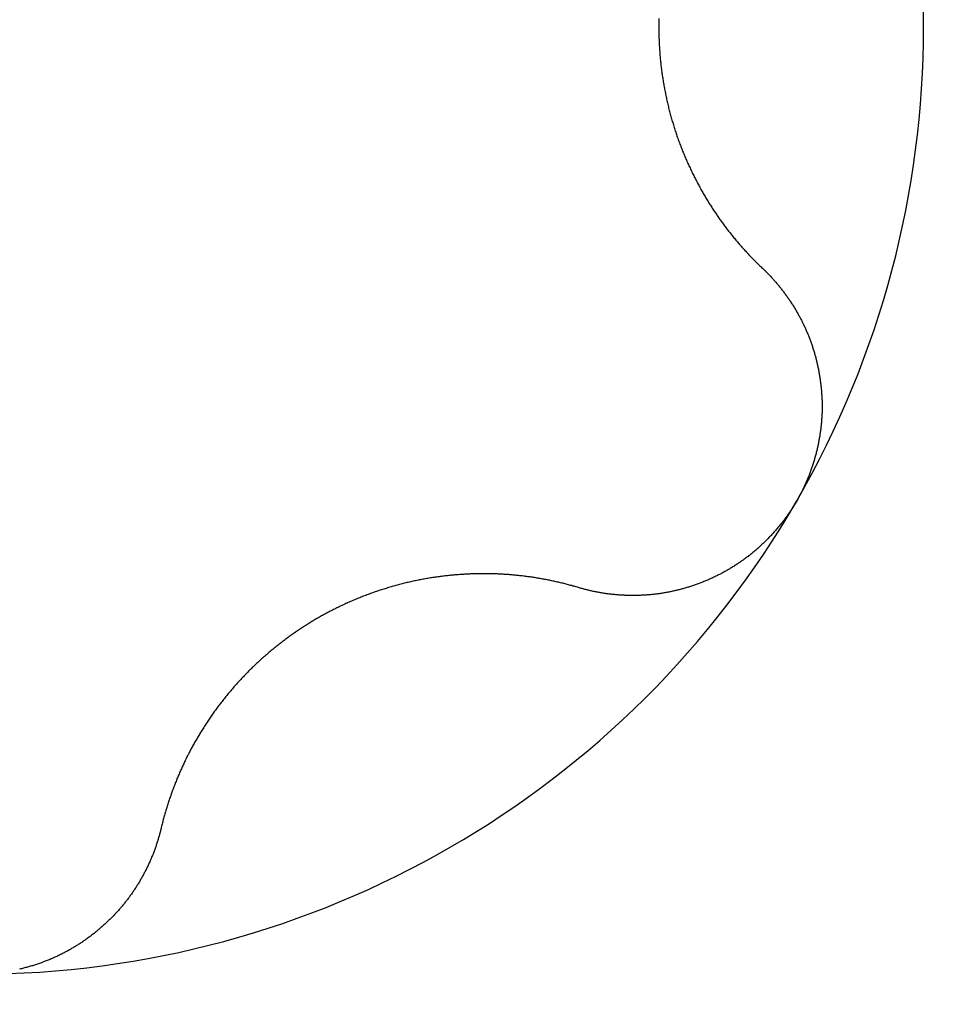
# Model space of a CAD drawing. Extents: x 1107 to 4046, y 937 to 3355.
# Tile 147 of 256: x 2099.51 to 2101.46, y 1383.64 to 1385.69. Entities that reach past the tile are written whole.
import ezdxf

# ---------------------------------------------------------------- set-up
doc = ezdxf.new("R2010")
doc.units = 0
doc.layers.add('KF_VIDA_L___C_TOP', color=7, linetype='CONTINUOUS')

# ---------------------------------------------------------------- blocks, each defined once
blk = doc.blocks.new('KF_VIDA_L___C_TOP')
at = {"layer": 'KF_VIDA_L___C_TOP'}
for points in [[(-86.1326, -30.9808, 0), (-86.1327, -30.9834, 0), (-86.1327, -30.986, 0), (-86.1328, -30.9885, 0), (-86.1328, -30.9911, 0), (-86.1329, -30.9936, 0), (-86.1329, -30.9962, 0), (-86.1329, -30.9987, 0), (-86.1329, -31.0013, 0), (-86.1329, -31.0038, 0), (-86.1329, -31.0064, 0), (-86.1328, -31.0089, 0), (-86.1328, -31.0115, 0), (-86.1327, -31.014, 0), (-86.1327, -31.0166, 0), (-86.1326, -31.0192, 0), (-86.1325, -31.0217, 0), (-86.1324, -31.0243, 0), (-86.1323, -31.0269, 0), (-86.1322, -31.0295, 0), (-86.1321, -31.032, 0), (-86.132, -31.0346, 0), (-86.1318, -31.0372, 0), (-86.1317, -31.0398, 0), (-86.1315, -31.0424, 0), (-86.1314, -31.045, 0), (-86.1312, -31.0476, 0), (-86.131, -31.0502, 0), (-86.1308, -31.0528, 0), (-86.1306, -31.0554, 0), (-86.1304, -31.058, 0), (-86.1301, -31.0606, 0), (-86.1299, -31.0632, 0), (-86.1297, -31.0658, 0), (-86.1294, -31.0684, 0), (-86.1291, -31.071, 0), (-86.1289, -31.0736, 0), (-86.1286, -31.0762, 0), (-86.1283, -31.0789, 0), (-86.128, -31.0815, 0), (-86.1276, -31.0841, 0), (-86.1273, -31.0867, 0), (-86.127, -31.0893, 0), (-86.1266, -31.0919, 0), (-86.1263, -31.0946, 0), (-86.1259, -31.0972, 0), (-86.1255, -31.0998, 0), (-86.1251, -31.1024, 0), (-86.1247, -31.105, 0), (-86.1243, -31.1076, 0), (-86.1239, -31.1102, 0), (-86.1235, -31.1129, 0), (-86.1231, -31.1155, 0), (-86.1226, -31.1181, 0), (-86.1222, -31.1207, 0), (-86.1217, -31.1233, 0), (-86.1212, -31.1259, 0), (-86.1207, -31.1285, 0), (-86.1202, -31.1311, 0), (-86.1197, -31.1337, 0), (-86.1192, -31.1363, 0), (-86.1187, -31.139, 0), (-86.1182, -31.1416, 0), (-86.1176, -31.1442, 0), (-86.1171, -31.1467, 0), (-86.1165, -31.1493, 0), (-86.1159, -31.1519, 0), (-86.1153, -31.1545, 0), (-86.1147, -31.1571, 0), (-86.1141, -31.1597, 0), (-86.1135, -31.1623, 0), (-86.1129, -31.1649, 0), (-86.1123, -31.1674, 0), (-86.1116, -31.17, 0), (-86.111, -31.1726, 0), (-86.1103, -31.1751, 0), (-86.1096, -31.1777, 0), (-86.109, -31.1803, 0), (-86.1083, -31.1828, 0), (-86.1076, -31.1854, 0), (-86.1068, -31.1879, 0), (-86.1061, -31.1905, 0), (-86.1054, -31.193, 0), (-86.1047, -31.1956, 0), (-86.1039, -31.1981, 0), (-86.1031, -31.2006, 0), (-86.1024, -31.2031, 0), (-86.1016, -31.2057, 0), (-86.1008, -31.2082, 0), (-86.1, -31.2107, 0), (-86.0992, -31.2132, 0), (-86.0984, -31.2157, 0), (-86.0976, -31.2182, 0), (-86.0967, -31.2207, 0), (-86.0959, -31.2232, 0), (-86.095, -31.2256, 0), (-86.0942, -31.2281, 0), (-86.0933, -31.2306, 0), (-86.0924, -31.2331, 0), (-86.0915, -31.2355, 0), (-86.0906, -31.238, 0), (-86.0897, -31.2404, 0), (-86.0888, -31.2429, 0), (-86.0879, -31.2453, 0), (-86.0869, -31.2477, 0), (-86.086, -31.2502, 0), (-86.085, -31.2526, 0), (-86.0841, -31.255, 0), (-86.0831, -31.2574, 0), (-86.0821, -31.2598, 0), (-86.0812, -31.2622, 0), (-86.0802, -31.2646, 0), (-86.0792, -31.267, 0), (-86.0782, -31.2694, 0), (-86.0772, -31.2717, 0), (-86.0761, -31.2741, 0), (-86.0751, -31.2765, 0), (-86.0741, -31.2788, 0), (-86.073, -31.2812, 0), (-86.072, -31.2835, 0), (-86.0709, -31.2858, 0), (-86.0699, -31.2881, 0), (-86.0688, -31.2905, 0), (-86.0677, -31.2928, 0), (-86.0666, -31.2951, 0), (-86.0655, -31.2974, 0), (-86.0645, -31.2997, 0), (-86.0633, -31.3019, 0), (-86.0622, -31.3042, 0), (-86.0611, -31.3065, 0), (-86.06, -31.3087, 0), (-86.0589, -31.311, 0), (-86.0577, -31.3132, 0), (-86.0566, -31.3155, 0), (-86.0555, -31.3177, 0), (-86.0543, -31.3199, 0), (-86.0531, -31.3221, 0), (-86.052, -31.3244, 0), (-86.0508, -31.3265, 0), (-86.0496, -31.3287, 0), (-86.0485, -31.3309, 0), (-86.0473, -31.3331, 0), (-86.0461, -31.3353, 0), (-86.0449, -31.3374, 0), (-86.0437, -31.3396, 0), (-86.0425, -31.3417, 0), (-86.0413, -31.3438, 0), (-86.04, -31.3459, 0), (-86.0388, -31.3481, 0), (-86.0376, -31.3502, 0), (-86.0364, -31.3523, 0), (-86.0351, -31.3543, 0), (-86.0339, -31.3564, 0), (-86.0326, -31.3585, 0), (-86.0314, -31.3605, 0), (-86.0301, -31.3626, 0), (-86.0289, -31.3646, 0), (-86.0276, -31.3667, 0), (-86.0264, -31.3687, 0), (-86.0251, -31.3707, 0), (-86.0238, -31.3727, 0), (-86.0225, -31.3747, 0), (-86.0212, -31.3767, 0), (-86.02, -31.3786, 0), (-86.0187, -31.3806, 0), (-86.0174, -31.3826, 0), (-86.0161, -31.3845, 0), (-86.0148, -31.3864, 0), (-86.0135, -31.3884, 0), (-86.0121, -31.3903, 0), (-86.0108, -31.3923, 0), (-86.0095, -31.3942, 0), (-86.0081, -31.3961, 0), (-86.0068, -31.398, 0), (-86.0054, -31.4, 0), (-86.0041, -31.4019, 0), (-86.0027, -31.4038, 0), (-86.0013, -31.4057, 0), (-85.9999, -31.4076, 0), (-85.9985, -31.4095, 0), (-85.9971, -31.4114, 0), (-85.9957, -31.4133, 0), (-85.9943, -31.4152, 0), (-85.9928, -31.4171, 0), (-85.9914, -31.419, 0), (-85.99, -31.4209, 0), (-85.9885, -31.4228, 0), (-85.9871, -31.4246, 0), (-85.9856, -31.4265, 0), (-85.9841, -31.4284, 0), (-85.9826, -31.4302, 0), (-85.9812, -31.4321, 0), (-85.9797, -31.434, 0), (-85.9782, -31.4358, 0), (-85.9767, -31.4377, 0), (-85.9751, -31.4395, 0), (-85.9736, -31.4414, 0), (-85.9721, -31.4432, 0), (-85.9705, -31.445, 0), (-85.969, -31.4469, 0), (-85.9675, -31.4487, 0), (-85.9659, -31.4505, 0), (-85.9643, -31.4523, 0), (-85.9628, -31.4541, 0), (-85.9612, -31.4559, 0), (-85.9596, -31.4577, 0), (-85.958, -31.4595, 0), (-85.9564, -31.4613, 0), (-85.9548, -31.4631, 0), (-85.9532, -31.4649, 0), (-85.9516, -31.4667, 0), (-85.9499, -31.4684, 0), (-85.9483, -31.4702, 0), (-85.9467, -31.472, 0), (-85.945, -31.4737, 0), (-85.9434, -31.4755, 0), (-85.9417, -31.4772, 0), (-85.9401, -31.479, 0), (-85.9384, -31.4807, 0), (-85.9367, -31.4824, 0), (-85.935, -31.4841, 0), (-85.9333, -31.4859, 0), (-85.9316, -31.4876, 0), (-85.9299, -31.4893, 0), (-85.9282, -31.491, 0), (-85.9265, -31.4927, 0), (-85.9248, -31.4944, 0), (-85.9231, -31.4961, 0), (-85.9213, -31.4977, 0), (-85.9196, -31.4994, 0), (-85.9178, -31.5011, 0), (-85.9161, -31.5027, 0)], [(-85.9161, -31.5027, 0), (-85.9146, -31.5041, 0), (-85.9132, -31.5055, 0), (-85.9118, -31.5068, 0), (-85.9104, -31.5082, 0), (-85.909, -31.5096, 0), (-85.9076, -31.511, 0), (-85.9062, -31.5124, 0), (-85.9048, -31.5138, 0), (-85.9034, -31.5153, 0), (-85.902, -31.5167, 0), (-85.9007, -31.5181, 0), (-85.8993, -31.5196, 0), (-85.898, -31.521, 0), (-85.8966, -31.5225, 0), (-85.8953, -31.524, 0), (-85.8939, -31.5254, 0), (-85.8926, -31.5269, 0), (-85.8913, -31.5284, 0), (-85.89, -31.5299, 0), (-85.8887, -31.5314, 0), (-85.8874, -31.5329, 0), (-85.8861, -31.5344, 0), (-85.8848, -31.5359, 0), (-85.8835, -31.5375, 0), (-85.8823, -31.539, 0), (-85.881, -31.5405, 0), (-85.8798, -31.5421, 0), (-85.8785, -31.5436, 0), (-85.8773, -31.5452, 0), (-85.8761, -31.5468, 0), (-85.8748, -31.5483, 0), (-85.8736, -31.5499, 0), (-85.8724, -31.5515, 0), (-85.8712, -31.5531, 0), (-85.87, -31.5547, 0), (-85.8689, -31.5563, 0), (-85.8677, -31.5579, 0), (-85.8665, -31.5595, 0), (-85.8654, -31.5611, 0), (-85.8642, -31.5628, 0), (-85.8631, -31.5644, 0), (-85.8619, -31.566, 0), (-85.8608, -31.5677, 0), (-85.8597, -31.5693, 0), (-85.8586, -31.571, 0), (-85.8575, -31.5726, 0), (-85.8564, -31.5743, 0), (-85.8553, -31.576, 0), (-85.8542, -31.5776, 0), (-85.8532, -31.5793, 0), (-85.8521, -31.581, 0), (-85.8511, -31.5827, 0), (-85.85, -31.5844, 0), (-85.849, -31.5861, 0), (-85.848, -31.5878, 0), (-85.847, -31.5895, 0), (-85.846, -31.5912, 0), (-85.845, -31.5929, 0), (-85.844, -31.5946, 0), (-85.843, -31.5963, 0), (-85.842, -31.5981, 0), (-85.8411, -31.5998, 0), (-85.8401, -31.6016, 0), (-85.8392, -31.6033, 0), (-85.8382, -31.605, 0), (-85.8373, -31.6068, 0), (-85.8364, -31.6085, 0), (-85.8355, -31.6103, 0), (-85.8346, -31.6121, 0), (-85.8337, -31.6138, 0), (-85.8328, -31.6156, 0), (-85.8319, -31.6174, 0), (-85.8311, -31.6192, 0), (-85.8302, -31.6209, 0), (-85.8294, -31.6227, 0), (-85.8285, -31.6245, 0), (-85.8277, -31.6263, 0), (-85.8269, -31.6281, 0), (-85.8261, -31.6299, 0), (-85.8253, -31.6317, 0), (-85.8245, -31.6335, 0), (-85.8237, -31.6353, 0), (-85.823, -31.6371, 0), (-85.8222, -31.6389, 0), (-85.8215, -31.6408, 0), (-85.8207, -31.6426, 0), (-85.82, -31.6444, 0), (-85.8193, -31.6462, 0), (-85.8186, -31.6481, 0), (-85.8179, -31.6499, 0), (-85.8172, -31.6518, 0), (-85.8165, -31.6537, 0), (-85.8158, -31.6555, 0), (-85.8151, -31.6574, 0), (-85.8145, -31.6593, 0), (-85.8138, -31.6612, 0), (-85.8132, -31.6631, 0), (-85.8125, -31.665, 0), (-85.8119, -31.6669, 0), (-85.8113, -31.6689, 0), (-85.8107, -31.6708, 0), (-85.8101, -31.6727, 0), (-85.8095, -31.6747, 0), (-85.8089, -31.6766, 0), (-85.8083, -31.6786, 0), (-85.8078, -31.6805, 0), (-85.8072, -31.6825, 0), (-85.8067, -31.6844, 0), (-85.8061, -31.6864, 0), (-85.8056, -31.6884, 0), (-85.8051, -31.6904, 0), (-85.8046, -31.6924, 0), (-85.8041, -31.6944, 0), (-85.8036, -31.6964, 0), (-85.8031, -31.6984, 0), (-85.8026, -31.7004, 0), (-85.8022, -31.7024, 0), (-85.8017, -31.7044, 0), (-85.8013, -31.7065, 0), (-85.8008, -31.7085, 0), (-85.8004, -31.7105, 0), (-85.8, -31.7126, 0), (-85.7996, -31.7146, 0), (-85.7992, -31.7167, 0), (-85.7988, -31.7187, 0), (-85.7985, -31.7208, 0), (-85.7981, -31.7228, 0), (-85.7977, -31.7249, 0), (-85.7974, -31.727, 0), (-85.7971, -31.729, 0), (-85.7968, -31.7311, 0), (-85.7964, -31.7332, 0), (-85.7961, -31.7353, 0), (-85.7959, -31.7374, 0), (-85.7956, -31.7394, 0), (-85.7953, -31.7415, 0), (-85.7951, -31.7436, 0), (-85.7948, -31.7457, 0), (-85.7946, -31.7478, 0), (-85.7944, -31.7499, 0), (-85.7941, -31.752, 0), (-85.7939, -31.7541, 0), (-85.7937, -31.7563, 0), (-85.7936, -31.7584, 0), (-85.7934, -31.7605, 0), (-85.7932, -31.7626, 0), (-85.7931, -31.7647, 0), (-85.793, -31.7669, 0), (-85.7928, -31.769, 0), (-85.7927, -31.7711, 0), (-85.7926, -31.7732, 0), (-85.7925, -31.7754, 0), (-85.7924, -31.7775, 0), (-85.7924, -31.7796, 0), (-85.7923, -31.7818, 0), (-85.7923, -31.7839, 0), (-85.7923, -31.7861, 0), (-85.7922, -31.7882, 0), (-85.7922, -31.7903, 0), (-85.7922, -31.7925, 0), (-85.7922, -31.7946, 0), (-85.7923, -31.7968, 0), (-85.7923, -31.7989, 0), (-85.7924, -31.8011, 0), (-85.7924, -31.8032, 0), (-85.7925, -31.8054, 0), (-85.7926, -31.8075, 0), (-85.7927, -31.8096, 0), (-85.7928, -31.8118, 0), (-85.7929, -31.8139, 0), (-85.7931, -31.8161, 0), (-85.7932, -31.8182, 0), (-85.7934, -31.8204, 0), (-85.7935, -31.8225, 0), (-85.7937, -31.8247, 0), (-85.7939, -31.8268, 0), (-85.7941, -31.829, 0), (-85.7944, -31.8311, 0), (-85.7946, -31.8333, 0), (-85.7948, -31.8354, 0), (-85.7951, -31.8376, 0), (-85.7954, -31.8397, 0), (-85.7956, -31.8418, 0), (-85.7959, -31.844, 0), (-85.7963, -31.8461, 0), (-85.7966, -31.8483, 0), (-85.7969, -31.8504, 0), (-85.7972, -31.8525, 0), (-85.7976, -31.8547, 0), (-85.798, -31.8568, 0), (-85.7983, -31.8589, 0), (-85.7987, -31.8611, 0), (-85.7991, -31.8632, 0), (-85.7995, -31.8653, 0), (-85.8, -31.8674, 0), (-85.8004, -31.8696, 0), (-85.8008, -31.8717, 0), (-85.8013, -31.8738, 0), (-85.8018, -31.8759, 0), (-85.8022, -31.878, 0), (-85.8027, -31.8801, 0), (-85.8032, -31.8822, 0), (-85.8038, -31.8843, 0), (-85.8043, -31.8864, 0), (-85.8048, -31.8885, 0), (-85.8054, -31.8906, 0), (-85.8059, -31.8927, 0), (-85.8065, -31.8948, 0), (-85.8071, -31.8969, 0), (-85.8077, -31.899, 0), (-85.8083, -31.901, 0), (-85.8089, -31.9031, 0), (-85.8095, -31.9052, 0), (-85.8101, -31.9072, 0), (-85.8108, -31.9093, 0), (-85.8115, -31.9114, 0), (-85.8121, -31.9134, 0), (-85.8128, -31.9155, 0), (-85.8135, -31.9175, 0), (-85.8142, -31.9195, 0), (-85.8149, -31.9216, 0), (-85.8156, -31.9236, 0), (-85.8164, -31.9256, 0), (-85.8171, -31.9277, 0), (-85.8178, -31.9297, 0), (-85.8186, -31.9317, 0), (-85.8194, -31.9337, 0), (-85.8202, -31.9357, 0), (-85.821, -31.9377, 0), (-85.8218, -31.9397, 0), (-85.8226, -31.9417, 0), (-85.8234, -31.9437, 0), (-85.8242, -31.9456, 0), (-85.8251, -31.9476, 0), (-85.8259, -31.9496, 0), (-85.8268, -31.9515, 0), (-85.8277, -31.9535, 0), (-85.8286, -31.9554, 0), (-85.8295, -31.9574, 0), (-85.8304, -31.9593, 0), (-85.8313, -31.9612, 0), (-85.8322, -31.9631, 0), (-85.8331, -31.9651, 0), (-85.8341, -31.967, 0), (-85.835, -31.9689, 0), (-85.836, -31.9708, 0), (-85.837, -31.9727, 0), (-85.838, -31.9745, 0), (-85.839, -31.9764, 0), (-85.84, -31.9783, 0), (-85.841, -31.9801, 0), (-85.842, -31.982, 0), (-85.843, -31.9838, 0), (-85.8441, -31.9857, 0), (-85.8451, -31.9875, 0)], [(-85.8451, -31.9875, 0), (-85.8462, -31.9893, 0), (-85.8472, -31.9911, 0), (-85.8483, -31.993, 0), (-85.8494, -31.9948, 0), (-85.8505, -31.9966, 0), (-85.8516, -31.9984, 0), (-85.8528, -32.0002, 0), (-85.8539, -32.002, 0), (-85.8551, -32.0038, 0), (-85.8562, -32.0055, 0), (-85.8574, -32.0073, 0), (-85.8586, -32.0091, 0), (-85.8598, -32.0109, 0), (-85.861, -32.0126, 0), (-85.8622, -32.0144, 0), (-85.8634, -32.0161, 0), (-85.8646, -32.0179, 0), (-85.8659, -32.0196, 0), (-85.8671, -32.0213, 0), (-85.8684, -32.0231, 0), (-85.8697, -32.0248, 0), (-85.8709, -32.0265, 0), (-85.8722, -32.0282, 0), (-85.8735, -32.0299, 0), (-85.8748, -32.0316, 0), (-85.8762, -32.0333, 0), (-85.8775, -32.035, 0), (-85.8788, -32.0367, 0), (-85.8802, -32.0384, 0), (-85.8816, -32.04, 0), (-85.8829, -32.0417, 0), (-85.8843, -32.0433, 0), (-85.8857, -32.045, 0), (-85.8871, -32.0466, 0), (-85.8885, -32.0483, 0), (-85.8899, -32.0499, 0), (-85.8913, -32.0515, 0), (-85.8928, -32.0531, 0), (-85.8942, -32.0547, 0), (-85.8957, -32.0563, 0), (-85.8971, -32.0579, 0), (-85.8986, -32.0595, 0), (-85.9001, -32.0611, 0), (-85.9016, -32.0626, 0), (-85.9031, -32.0642, 0), (-85.9046, -32.0657, 0), (-85.9061, -32.0673, 0), (-85.9076, -32.0688, 0), (-85.9091, -32.0704, 0), (-85.9107, -32.0719, 0), (-85.9122, -32.0734, 0), (-85.9138, -32.0749, 0), (-85.9153, -32.0764, 0), (-85.9169, -32.0779, 0), (-85.9185, -32.0794, 0), (-85.9201, -32.0808, 0), (-85.9217, -32.0823, 0), (-85.9233, -32.0838, 0), (-85.9249, -32.0852, 0), (-85.9265, -32.0866, 0), (-85.9281, -32.0881, 0), (-85.9298, -32.0895, 0), (-85.9314, -32.0909, 0), (-85.9331, -32.0923, 0), (-85.9347, -32.0937, 0), (-85.9364, -32.0951, 0), (-85.9381, -32.0964, 0), (-85.9397, -32.0978, 0), (-85.9414, -32.0992, 0), (-85.9431, -32.1005, 0), (-85.9448, -32.1018, 0), (-85.9465, -32.1032, 0), (-85.9482, -32.1045, 0), (-85.95, -32.1058, 0), (-85.9517, -32.1071, 0), (-85.9534, -32.1084, 0), (-85.9552, -32.1096, 0), (-85.9569, -32.1109, 0), (-85.9587, -32.1122, 0), (-85.9604, -32.1134, 0), (-85.9622, -32.1146, 0), (-85.964, -32.1159, 0), (-85.9657, -32.1171, 0), (-85.9675, -32.1183, 0), (-85.9693, -32.1195, 0), (-85.9711, -32.1207, 0), (-85.9729, -32.1218, 0), (-85.9747, -32.123, 0), (-85.9766, -32.1241, 0), (-85.9784, -32.1253, 0), (-85.9802, -32.1264, 0), (-85.982, -32.1275, 0), (-85.9839, -32.1286, 0), (-85.9857, -32.1297, 0), (-85.9876, -32.1308, 0), (-85.9894, -32.1319, 0), (-85.9913, -32.133, 0), (-85.9931, -32.134, 0), (-85.995, -32.135, 0), (-85.9969, -32.1361, 0), (-85.9988, -32.1371, 0), (-86.0006, -32.1381, 0), (-86.0025, -32.1391, 0), (-86.0044, -32.1401, 0), (-86.0063, -32.1411, 0), (-86.0082, -32.142, 0), (-86.0101, -32.143, 0), (-86.012, -32.1439, 0), (-86.0139, -32.1449, 0), (-86.0158, -32.1458, 0), (-86.0178, -32.1467, 0), (-86.0197, -32.1476, 0), (-86.0216, -32.1485, 0), (-86.0235, -32.1494, 0), (-86.0255, -32.1502, 0), (-86.0274, -32.1511, 0), (-86.0293, -32.1519, 0), (-86.0313, -32.1528, 0), (-86.0332, -32.1536, 0), (-86.0352, -32.1544, 0), (-86.0371, -32.1552, 0), (-86.0391, -32.156, 0), (-86.041, -32.1568, 0), (-86.043, -32.1576, 0), (-86.0449, -32.1583, 0), (-86.0469, -32.1591, 0), (-86.0489, -32.1598, 0), (-86.0508, -32.1606, 0), (-86.0528, -32.1613, 0), (-86.0548, -32.162, 0), (-86.0567, -32.1627, 0), (-86.0587, -32.1634, 0), (-86.0607, -32.164, 0), (-86.0626, -32.1647, 0), (-86.0646, -32.1653, 0), (-86.0666, -32.166, 0), (-86.0686, -32.1666, 0), (-86.0705, -32.1672, 0), (-86.0725, -32.1678, 0), (-86.0745, -32.1684, 0), (-86.0765, -32.169, 0), (-86.0784, -32.1696, 0), (-86.0804, -32.1702, 0), (-86.0824, -32.1707, 0), (-86.0844, -32.1713, 0), (-86.0864, -32.1718, 0), (-86.0883, -32.1723, 0), (-86.0903, -32.1728, 0), (-86.0923, -32.1733, 0), (-86.0943, -32.1738, 0), (-86.0962, -32.1743, 0), (-86.0982, -32.1748, 0), (-86.1002, -32.1752, 0), (-86.1022, -32.1757, 0), (-86.1042, -32.1761, 0), (-86.1061, -32.1765, 0), (-86.1081, -32.177, 0), (-86.1101, -32.1774, 0), (-86.112, -32.1778, 0), (-86.114, -32.1781, 0), (-86.116, -32.1785, 0), (-86.1179, -32.1789, 0), (-86.1199, -32.1792, 0), (-86.1219, -32.1795, 0), (-86.1238, -32.1799, 0), (-86.1258, -32.1802, 0), (-86.1277, -32.1805, 0), (-86.1297, -32.1808, 0), (-86.1316, -32.1811, 0), (-86.1336, -32.1813, 0), (-86.1355, -32.1816, 0), (-86.1375, -32.1819, 0), (-86.1394, -32.1821, 0), (-86.1414, -32.1823, 0), (-86.1433, -32.1826, 0), (-86.1453, -32.1828, 0), (-86.1473, -32.183, 0), (-86.1492, -32.1832, 0), (-86.1512, -32.1833, 0), (-86.1532, -32.1835, 0), (-86.1551, -32.1837, 0), (-86.1571, -32.1838, 0), (-86.1591, -32.184, 0), (-86.161, -32.1841, 0), (-86.163, -32.1842, 0), (-86.165, -32.1843, 0), (-86.167, -32.1844, 0), (-86.1689, -32.1845, 0), (-86.1709, -32.1846, 0), (-86.1729, -32.1847, 0), (-86.1749, -32.1848, 0), (-86.1768, -32.1848, 0), (-86.1788, -32.1849, 0), (-86.1808, -32.1849, 0), (-86.1828, -32.1849, 0), (-86.1848, -32.1849, 0), (-86.1868, -32.1849, 0), (-86.1888, -32.1849, 0), (-86.1907, -32.1849, 0), (-86.1927, -32.1849, 0), (-86.1947, -32.1849, 0), (-86.1967, -32.1848, 0), (-86.1987, -32.1848, 0), (-86.2007, -32.1847, 0), (-86.2027, -32.1846, 0), (-86.2046, -32.1845, 0), (-86.2066, -32.1844, 0), (-86.2086, -32.1843, 0), (-86.2106, -32.1842, 0), (-86.2126, -32.1841, 0), (-86.2146, -32.184, 0), (-86.2166, -32.1838, 0), (-86.2185, -32.1837, 0), (-86.2205, -32.1835, 0), (-86.2225, -32.1833, 0), (-86.2245, -32.1831, 0), (-86.2265, -32.183, 0), (-86.2284, -32.1828, 0), (-86.2304, -32.1825, 0), (-86.2324, -32.1823, 0), (-86.2344, -32.1821, 0), (-86.2364, -32.1818, 0), (-86.2383, -32.1816, 0), (-86.2403, -32.1813, 0), (-86.2423, -32.1811, 0), (-86.2442, -32.1808, 0), (-86.2462, -32.1805, 0), (-86.2482, -32.1802, 0), (-86.2501, -32.1799, 0), (-86.2521, -32.1796, 0), (-86.2541, -32.1792, 0), (-86.256, -32.1789, 0), (-86.258, -32.1786, 0), (-86.2599, -32.1782, 0), (-86.2619, -32.1778, 0), (-86.2638, -32.1774, 0), (-86.2658, -32.1771, 0), (-86.2677, -32.1767, 0), (-86.2697, -32.1763, 0), (-86.2716, -32.1758, 0), (-86.2736, -32.1754, 0), (-86.2755, -32.175, 0), (-86.2774, -32.1745, 0), (-86.2794, -32.1741, 0), (-86.2813, -32.1736, 0), (-86.2832, -32.1731, 0), (-86.2852, -32.1726, 0), (-86.2871, -32.1722, 0), (-86.289, -32.1717, 0), (-86.2909, -32.1711, 0), (-86.2928, -32.1706, 0), (-86.2947, -32.1701, 0), (-86.2966, -32.1695, 0), (-86.2985, -32.169, 0), (-86.3004, -32.1684, 0)], [(-86.3004, -32.1684, 0), (-86.3027, -32.1677, 0), (-86.3051, -32.1671, 0), (-86.3074, -32.1664, 0), (-86.3097, -32.1657, 0), (-86.312, -32.1651, 0), (-86.3143, -32.1644, 0), (-86.3167, -32.1638, 0), (-86.319, -32.1632, 0), (-86.3213, -32.1625, 0), (-86.3237, -32.1619, 0), (-86.326, -32.1613, 0), (-86.3283, -32.1607, 0), (-86.3307, -32.1601, 0), (-86.333, -32.1595, 0), (-86.3353, -32.159, 0), (-86.3377, -32.1584, 0), (-86.34, -32.1579, 0), (-86.3424, -32.1573, 0), (-86.3447, -32.1568, 0), (-86.3471, -32.1562, 0), (-86.3494, -32.1557, 0), (-86.3517, -32.1552, 0), (-86.3541, -32.1547, 0), (-86.3564, -32.1542, 0), (-86.3588, -32.1537, 0), (-86.3611, -32.1532, 0), (-86.3635, -32.1528, 0), (-86.3659, -32.1523, 0), (-86.3682, -32.1518, 0), (-86.3706, -32.1514, 0), (-86.3729, -32.151, 0), (-86.3753, -32.1505, 0), (-86.3776, -32.1501, 0), (-86.38, -32.1497, 0), (-86.3823, -32.1493, 0), (-86.3847, -32.1489, 0), (-86.387, -32.1485, 0), (-86.3894, -32.1481, 0), (-86.3918, -32.1477, 0), (-86.3941, -32.1474, 0), (-86.3965, -32.147, 0), (-86.3988, -32.1467, 0), (-86.4012, -32.1463, 0), (-86.4035, -32.146, 0), (-86.4059, -32.1457, 0), (-86.4082, -32.1454, 0), (-86.4106, -32.1451, 0), (-86.413, -32.1448, 0), (-86.4153, -32.1445, 0), (-86.4177, -32.1442, 0), (-86.42, -32.1439, 0), (-86.4224, -32.1436, 0), (-86.4247, -32.1434, 0), (-86.4271, -32.1431, 0), (-86.4294, -32.1429, 0), (-86.4317, -32.1427, 0), (-86.4341, -32.1424, 0), (-86.4364, -32.1422, 0), (-86.4388, -32.142, 0), (-86.4411, -32.1418, 0), (-86.4435, -32.1416, 0), (-86.4458, -32.1414, 0), (-86.4481, -32.1413, 0), (-86.4505, -32.1411, 0), (-86.4528, -32.1409, 0), (-86.4551, -32.1408, 0), (-86.4575, -32.1406, 0), (-86.4598, -32.1405, 0), (-86.4622, -32.1404, 0), (-86.4645, -32.1403, 0), (-86.4669, -32.1401, 0), (-86.4693, -32.14, 0), (-86.4716, -32.1399, 0), (-86.474, -32.1399, 0), (-86.4764, -32.1398, 0), (-86.4788, -32.1397, 0), (-86.4812, -32.1397, 0), (-86.4836, -32.1396, 0), (-86.486, -32.1396, 0), (-86.4884, -32.1395, 0), (-86.4909, -32.1395, 0), (-86.4933, -32.1395, 0), (-86.4957, -32.1395, 0), (-86.4982, -32.1395, 0), (-86.5006, -32.1395, 0), (-86.5031, -32.1395, 0), (-86.5055, -32.1395, 0), (-86.508, -32.1395, 0), (-86.5105, -32.1396, 0), (-86.5129, -32.1396, 0), (-86.5154, -32.1397, 0), (-86.5179, -32.1398, 0), (-86.5204, -32.1398, 0), (-86.5228, -32.1399, 0), (-86.5253, -32.14, 0), (-86.5278, -32.1401, 0), (-86.5303, -32.1402, 0), (-86.5328, -32.1404, 0), (-86.5353, -32.1405, 0), (-86.5379, -32.1406, 0), (-86.5404, -32.1408, 0), (-86.5429, -32.1409, 0), (-86.5454, -32.1411, 0), (-86.5479, -32.1413, 0), (-86.5505, -32.1415, 0), (-86.553, -32.1417, 0), (-86.5555, -32.1419, 0), (-86.5581, -32.1421, 0), (-86.5606, -32.1423, 0), (-86.5631, -32.1425, 0), (-86.5657, -32.1428, 0), (-86.5682, -32.143, 0), (-86.5708, -32.1433, 0), (-86.5733, -32.1436, 0), (-86.5759, -32.1438, 0), (-86.5785, -32.1441, 0), (-86.581, -32.1444, 0), (-86.5836, -32.1447, 0), (-86.5861, -32.1451, 0), (-86.5887, -32.1454, 0), (-86.5913, -32.1457, 0), (-86.5938, -32.1461, 0), (-86.5964, -32.1464, 0), (-86.599, -32.1468, 0), (-86.6015, -32.1472, 0), (-86.6041, -32.1476, 0), (-86.6067, -32.148, 0), (-86.6092, -32.1484, 0), (-86.6118, -32.1488, 0), (-86.6144, -32.1492, 0), (-86.617, -32.1497, 0), (-86.6195, -32.1501, 0), (-86.6221, -32.1506, 0), (-86.6247, -32.151, 0), (-86.6273, -32.1515, 0), (-86.6299, -32.152, 0), (-86.6324, -32.1525, 0), (-86.635, -32.153, 0), (-86.6376, -32.1535, 0), (-86.6402, -32.1541, 0), (-86.6427, -32.1546, 0), (-86.6453, -32.1552, 0), (-86.6479, -32.1557, 0), (-86.6504, -32.1563, 0), (-86.653, -32.1569, 0), (-86.6556, -32.1575, 0), (-86.6582, -32.1581, 0), (-86.6607, -32.1587, 0), (-86.6633, -32.1593, 0), (-86.6659, -32.16, 0), (-86.6684, -32.1606, 0), (-86.671, -32.1613, 0), (-86.6736, -32.1619, 0), (-86.6761, -32.1626, 0), (-86.6787, -32.1633, 0), (-86.6812, -32.164, 0), (-86.6838, -32.1647, 0), (-86.6863, -32.1654, 0), (-86.6889, -32.1662, 0), (-86.6914, -32.1669, 0), (-86.694, -32.1677, 0), (-86.6965, -32.1684, 0), (-86.6991, -32.1692, 0), (-86.7016, -32.17, 0), (-86.7041, -32.1708, 0), (-86.7067, -32.1716, 0), (-86.7092, -32.1724, 0), (-86.7117, -32.1732, 0), (-86.7142, -32.174, 0), (-86.7168, -32.1748, 0), (-86.7193, -32.1757, 0), (-86.7218, -32.1766, 0), (-86.7243, -32.1774, 0), (-86.7268, -32.1783, 0), (-86.7293, -32.1792, 0), (-86.7318, -32.1801, 0), (-86.7343, -32.181, 0), (-86.7368, -32.1819, 0), (-86.7393, -32.1828, 0), (-86.7418, -32.1837, 0), (-86.7442, -32.1847, 0), (-86.7467, -32.1856, 0), (-86.7492, -32.1866, 0), (-86.7516, -32.1875, 0), (-86.7541, -32.1885, 0), (-86.7566, -32.1895, 0), (-86.759, -32.1905, 0), (-86.7615, -32.1915, 0), (-86.7639, -32.1925, 0), (-86.7663, -32.1935, 0), (-86.7688, -32.1945, 0), (-86.7712, -32.1956, 0), (-86.7736, -32.1966, 0), (-86.776, -32.1976, 0), (-86.7784, -32.1987, 0), (-86.7808, -32.1998, 0), (-86.7832, -32.2008, 0), (-86.7856, -32.2019, 0), (-86.788, -32.203, 0), (-86.7904, -32.2041, 0), (-86.7927, -32.2052, 0), (-86.7951, -32.2063, 0), (-86.7975, -32.2074, 0), (-86.7998, -32.2086, 0), (-86.8022, -32.2097, 0), (-86.8045, -32.2109, 0), (-86.8068, -32.212, 0), (-86.8091, -32.2132, 0), (-86.8115, -32.2143, 0), (-86.8138, -32.2155, 0), (-86.8161, -32.2167, 0), (-86.8184, -32.2179, 0), (-86.8207, -32.2191, 0), (-86.8229, -32.2203, 0), (-86.8252, -32.2215, 0), (-86.8275, -32.2227, 0), (-86.8297, -32.2239, 0), (-86.832, -32.2251, 0), (-86.8342, -32.2264, 0), (-86.8365, -32.2276, 0), (-86.8387, -32.2289, 0), (-86.8409, -32.2301, 0), (-86.8431, -32.2314, 0), (-86.8453, -32.2327, 0), (-86.8475, -32.2339, 0), (-86.8497, -32.2352, 0), (-86.8519, -32.2365, 0), (-86.8541, -32.2378, 0), (-86.8563, -32.2392, 0), (-86.8585, -32.2405, 0), (-86.8607, -32.2418, 0), (-86.8628, -32.2432, 0), (-86.865, -32.2446, 0), (-86.8672, -32.2459, 0), (-86.8694, -32.2473, 0), (-86.8716, -32.2487, 0), (-86.8737, -32.2501, 0), (-86.8759, -32.2515, 0), (-86.8781, -32.253, 0), (-86.8802, -32.2544, 0), (-86.8824, -32.2558, 0), (-86.8846, -32.2573, 0), (-86.8867, -32.2587, 0), (-86.8889, -32.2602, 0), (-86.891, -32.2617, 0), (-86.8932, -32.2632, 0), (-86.8953, -32.2647, 0), (-86.8974, -32.2662, 0), (-86.8996, -32.2677, 0), (-86.9017, -32.2693, 0), (-86.9038, -32.2708, 0), (-86.906, -32.2723, 0), (-86.9081, -32.2739, 0), (-86.9102, -32.2755, 0), (-86.9123, -32.277, 0), (-86.9144, -32.2786, 0), (-86.9165, -32.2802, 0), (-86.9186, -32.2818, 0), (-86.9207, -32.2834, 0), (-86.9228, -32.285, 0), (-86.9249, -32.2867, 0), (-86.9269, -32.2883, 0), (-86.929, -32.2899, 0), (-86.9311, -32.2916, 0), (-86.9331, -32.2932, 0), (-86.9352, -32.2949, 0), (-86.9372, -32.2966, 0), (-86.9393, -32.2983, 0), (-86.9413, -32.3, 0), (-86.9434, -32.3017, 0), (-86.9454, -32.3034, 0), (-86.9474, -32.3051, 0), (-86.9494, -32.3068, 0), (-86.9514, -32.3086, 0), (-86.9534, -32.3103, 0), (-86.9554, -32.312, 0), (-86.9574, -32.3138, 0), (-86.9594, -32.3156, 0), (-86.9614, -32.3173, 0), (-86.9634, -32.3191, 0), (-86.9653, -32.3209, 0), (-86.9673, -32.3227, 0), (-86.9692, -32.3245, 0), (-86.9712, -32.3263, 0), (-86.9731, -32.3281, 0), (-86.9751, -32.3299, 0), (-86.977, -32.3318, 0), (-86.9789, -32.3336, 0), (-86.9808, -32.3354, 0), (-86.9827, -32.3373, 0), (-86.9846, -32.3392, 0), (-86.9865, -32.341, 0), (-86.9884, -32.3429, 0), (-86.9902, -32.3448, 0), (-86.9921, -32.3467, 0), (-86.9939, -32.3485, 0), (-86.9958, -32.3504, 0), (-86.9976, -32.3523, 0), (-86.9994, -32.3543, 0), (-87.0013, -32.3562, 0), (-87.0031, -32.3581, 0), (-87.0049, -32.36, 0), (-87.0067, -32.362, 0), (-87.0084, -32.3639, 0), (-87.0102, -32.3658, 0), (-87.012, -32.3678, 0), (-87.0137, -32.3698, 0), (-87.0155, -32.3717, 0), (-87.0172, -32.3737, 0), (-87.019, -32.3757, 0), (-87.0207, -32.3776, 0), (-87.0224, -32.3796, 0), (-87.0241, -32.3816, 0), (-87.0258, -32.3836, 0), (-87.0275, -32.3856, 0), (-87.0291, -32.3876, 0), (-87.0308, -32.3896, 0), (-87.0325, -32.3917, 0), (-87.0341, -32.3937, 0), (-87.0358, -32.3957, 0), (-87.0374, -32.3977, 0), (-87.039, -32.3998, 0), (-87.0406, -32.4018, 0), (-87.0422, -32.4038, 0), (-87.0438, -32.4059, 0), (-87.0454, -32.4079, 0), (-87.047, -32.41, 0), (-87.0486, -32.412, 0), (-87.0501, -32.4141, 0), (-87.0517, -32.4162, 0), (-87.0532, -32.4182, 0), (-87.0547, -32.4203, 0), (-87.0562, -32.4224, 0), (-87.0578, -32.4244, 0), (-87.0593, -32.4265, 0), (-87.0608, -32.4286, 0), (-87.0622, -32.4307, 0), (-87.0637, -32.4328, 0), (-87.0652, -32.4349, 0), (-87.0666, -32.4369, 0), (-87.0681, -32.439, 0), (-87.0695, -32.4411, 0), (-87.0709, -32.4432, 0), (-87.0723, -32.4453, 0), (-87.0737, -32.4474, 0), (-87.0751, -32.4495, 0), (-87.0765, -32.4516, 0), (-87.0779, -32.4537, 0), (-87.0793, -32.4558, 0), (-87.0806, -32.4579, 0), (-87.082, -32.4601, 0), (-87.0833, -32.4622, 0), (-87.0846, -32.4643, 0), (-87.086, -32.4664, 0), (-87.0873, -32.4685, 0), (-87.0886, -32.4706, 0), (-87.0899, -32.4727, 0), (-87.0911, -32.4748, 0), (-87.0924, -32.477, 0), (-87.0937, -32.4791, 0), (-87.0949, -32.4812, 0), (-87.0961, -32.4833, 0), (-87.0974, -32.4854, 0), (-87.0986, -32.4875, 0), (-87.0998, -32.4896, 0), (-87.101, -32.4918, 0), (-87.1022, -32.4939, 0), (-87.1034, -32.496, 0), (-87.1045, -32.4981, 0), (-87.1057, -32.5002, 0), (-87.1068, -32.5023, 0), (-87.108, -32.5044, 0), (-87.1091, -32.5065, 0), (-87.1102, -32.5086, 0), (-87.1113, -32.5107, 0), (-87.1124, -32.5128, 0), (-87.1135, -32.5149, 0), (-87.1146, -32.5171, 0), (-87.1157, -32.5191, 0), (-87.1167, -32.5212, 0), (-87.1178, -32.5233, 0), (-87.1188, -32.5254, 0), (-87.1198, -32.5275, 0), (-87.1208, -32.5296, 0), (-87.1219, -32.5318, 0), (-87.1229, -32.5339, 0), (-87.1239, -32.536, 0), (-87.1249, -32.5381, 0), (-87.1259, -32.5403, 0), (-87.1268, -32.5424, 0), (-87.1278, -32.5445, 0), (-87.1288, -32.5467, 0), (-87.1298, -32.5488, 0), (-87.1307, -32.551, 0), (-87.1317, -32.5532, 0), (-87.1326, -32.5553, 0), (-87.1336, -32.5575, 0), (-87.1345, -32.5597, 0), (-87.1354, -32.5619, 0), (-87.1363, -32.564, 0), (-87.1372, -32.5662, 0), (-87.1381, -32.5684, 0), (-87.139, -32.5706, 0), (-87.1399, -32.5728, 0), (-87.1408, -32.5751, 0), (-87.1417, -32.5773, 0), (-87.1426, -32.5795, 0), (-87.1434, -32.5817, 0), (-87.1443, -32.5839, 0), (-87.1451, -32.5862, 0), (-87.146, -32.5884, 0), (-87.1468, -32.5906, 0), (-87.1476, -32.5929, 0), (-87.1484, -32.5951, 0), (-87.1492, -32.5974, 0), (-87.1501, -32.5996, 0), (-87.1509, -32.6019, 0), (-87.1516, -32.6042, 0), (-87.1524, -32.6064, 0), (-87.1532, -32.6087, 0), (-87.154, -32.611, 0), (-87.1547, -32.6132, 0), (-87.1555, -32.6155, 0), (-87.1562, -32.6178, 0), (-87.157, -32.6201, 0), (-87.1577, -32.6224, 0), (-87.1584, -32.6247, 0), (-87.1591, -32.627, 0), (-87.1598, -32.6293, 0), (-87.1605, -32.6316, 0), (-87.1612, -32.6339, 0), (-87.1619, -32.6362, 0), (-87.1626, -32.6385, 0), (-87.1632, -32.6408, 0), (-87.1639, -32.6431, 0), (-87.1645, -32.6455, 0), (-87.1652, -32.6478, 0), (-87.1658, -32.6501, 0), (-87.1665, -32.6524, 0), (-87.1671, -32.6548, 0), (-87.1677, -32.6571, 0), (-87.1683, -32.6594, 0), (-87.1689, -32.6618, 0), (-87.1695, -32.6641, 0), (-87.17, -32.6665, 0), (-87.1706, -32.6688, 0), (-87.1712, -32.6711, 0)], [(-87.1712, -32.6711, 0), (-87.1716, -32.6731, 0), (-87.1721, -32.675, 0), (-87.1726, -32.6769, 0), (-87.1731, -32.6788, 0), (-87.1736, -32.6808, 0), (-87.1741, -32.6827, 0), (-87.1746, -32.6846, 0), (-87.1751, -32.6865, 0), (-87.1757, -32.6884, 0), (-87.1762, -32.6903, 0), (-87.1768, -32.6922, 0), (-87.1774, -32.6941, 0), (-87.178, -32.696, 0), (-87.1785, -32.6979, 0), (-87.1791, -32.6998, 0), (-87.1798, -32.7017, 0), (-87.1804, -32.7036, 0), (-87.181, -32.7055, 0), (-87.1816, -32.7073, 0), (-87.1823, -32.7092, 0), (-87.183, -32.7111, 0), (-87.1836, -32.713, 0), (-87.1843, -32.7148, 0), (-87.185, -32.7167, 0), (-87.1857, -32.7186, 0), (-87.1864, -32.7204, 0), (-87.1871, -32.7223, 0), (-87.1878, -32.7241, 0), (-87.1886, -32.726, 0), (-87.1893, -32.7278, 0), (-87.1901, -32.7297, 0), (-87.1908, -32.7315, 0), (-87.1916, -32.7334, 0), (-87.1924, -32.7352, 0), (-87.1931, -32.737, 0), (-87.1939, -32.7388, 0), (-87.1948, -32.7407, 0), (-87.1956, -32.7425, 0), (-87.1964, -32.7443, 0), (-87.1972, -32.7461, 0), (-87.1981, -32.7479, 0), (-87.1989, -32.7497, 0), (-87.1998, -32.7515, 0), (-87.2006, -32.7533, 0), (-87.2015, -32.7551, 0), (-87.2024, -32.7568, 0), (-87.2033, -32.7586, 0), (-87.2042, -32.7604, 0), (-87.2051, -32.7622, 0), (-87.206, -32.7639, 0), (-87.207, -32.7657, 0), (-87.2079, -32.7674, 0), (-87.2088, -32.7692, 0), (-87.2098, -32.7709, 0), (-87.2108, -32.7727, 0), (-87.2117, -32.7744, 0), (-87.2127, -32.7761, 0), (-87.2137, -32.7778, 0), (-87.2147, -32.7796, 0), (-87.2157, -32.7813, 0), (-87.2167, -32.783, 0), (-87.2177, -32.7847, 0), (-87.2188, -32.7864, 0), (-87.2198, -32.7881, 0), (-87.2208, -32.7897, 0), (-87.2219, -32.7914, 0), (-87.223, -32.7931, 0), (-87.224, -32.7947, 0), (-87.2251, -32.7964, 0), (-87.2262, -32.7981, 0), (-87.2273, -32.7997, 0), (-87.2284, -32.8014, 0), (-87.2295, -32.803, 0), (-87.2306, -32.8046, 0), (-87.2317, -32.8062, 0), (-87.2329, -32.8079, 0), (-87.234, -32.8095, 0), (-87.2352, -32.8111, 0), (-87.2363, -32.8127, 0), (-87.2375, -32.8143, 0), (-87.2386, -32.8158, 0), (-87.2398, -32.8174, 0), (-87.241, -32.819, 0), (-87.2422, -32.8205, 0), (-87.2434, -32.8221, 0), (-87.2446, -32.8237, 0), (-87.2458, -32.8252, 0), (-87.2471, -32.8267, 0), (-87.2483, -32.8283, 0), (-87.2496, -32.8298, 0), (-87.2508, -32.8314, 0), (-87.2521, -32.8329, 0), (-87.2534, -32.8344, 0), (-87.2547, -32.8359, 0), (-87.256, -32.8374, 0), (-87.2573, -32.839, 0), (-87.2586, -32.8405, 0), (-87.2599, -32.842, 0), (-87.2613, -32.8435, 0), (-87.2626, -32.845, 0), (-87.264, -32.8465, 0), (-87.2654, -32.848, 0), (-87.2668, -32.8494, 0), (-87.2682, -32.8509, 0), (-87.2696, -32.8524, 0), (-87.271, -32.8539, 0), (-87.2724, -32.8553, 0), (-87.2738, -32.8568, 0), (-87.2753, -32.8582, 0), (-87.2767, -32.8597, 0), (-87.2782, -32.8611, 0), (-87.2797, -32.8626, 0), (-87.2811, -32.864, 0), (-87.2826, -32.8654, 0), (-87.2841, -32.8668, 0), (-87.2856, -32.8682, 0), (-87.2871, -32.8697, 0), (-87.2887, -32.8711, 0), (-87.2902, -32.8724, 0), (-87.2917, -32.8738, 0), (-87.2933, -32.8752, 0), (-87.2949, -32.8766, 0), (-87.2964, -32.878, 0), (-87.298, -32.8793, 0), (-87.2996, -32.8807, 0), (-87.3012, -32.882, 0), (-87.3028, -32.8834, 0), (-87.3044, -32.8847, 0), (-87.306, -32.886, 0), (-87.3077, -32.8874, 0), (-87.3093, -32.8887, 0), (-87.3109, -32.89, 0), (-87.3126, -32.8913, 0), (-87.3143, -32.8926, 0), (-87.3159, -32.8939, 0), (-87.3176, -32.8951, 0), (-87.3193, -32.8964, 0), (-87.321, -32.8977, 0), (-87.3227, -32.8989, 0), (-87.3244, -32.9002, 0), (-87.3261, -32.9014, 0), (-87.3278, -32.9026, 0), (-87.3296, -32.9039, 0), (-87.3313, -32.9051, 0), (-87.3331, -32.9063, 0), (-87.3348, -32.9075, 0), (-87.3366, -32.9087, 0), (-87.3384, -32.9098, 0), (-87.3401, -32.911, 0), (-87.3419, -32.9122, 0), (-87.3437, -32.9133, 0), (-87.3455, -32.9145, 0), (-87.3473, -32.9156, 0), (-87.3491, -32.9167, 0), (-87.351, -32.9179, 0), (-87.3528, -32.919, 0), (-87.3546, -32.9201, 0), (-87.3565, -32.9211, 0), (-87.3583, -32.9222, 0), (-87.3602, -32.9233, 0), (-87.362, -32.9243, 0), (-87.3639, -32.9254, 0), (-87.3658, -32.9264, 0), (-87.3677, -32.9275, 0), (-87.3696, -32.9285, 0), (-87.3715, -32.9295, 0), (-87.3734, -32.9305, 0), (-87.3753, -32.9315, 0), (-87.3772, -32.9325, 0), (-87.3791, -32.9334, 0), (-87.381, -32.9344, 0), (-87.383, -32.9353, 0), (-87.3849, -32.9363, 0), (-87.3869, -32.9372, 0), (-87.3888, -32.9381, 0), (-87.3908, -32.939, 0), (-87.3927, -32.9399, 0), (-87.3947, -32.9408, 0), (-87.3967, -32.9416, 0), (-87.3987, -32.9425, 0), (-87.4006, -32.9433, 0), (-87.4026, -32.9442, 0), (-87.4046, -32.945, 0), (-87.4066, -32.9458, 0), (-87.4086, -32.9466, 0), (-87.4107, -32.9474, 0), (-87.4127, -32.9482, 0), (-87.4147, -32.949, 0), (-87.4167, -32.9497, 0), (-87.4187, -32.9505, 0), (-87.4208, -32.9512, 0), (-87.4228, -32.952, 0), (-87.4249, -32.9527, 0), (-87.4269, -32.9534, 0), (-87.429, -32.9541, 0), (-87.431, -32.9548, 0), (-87.4331, -32.9554, 0), (-87.4351, -32.9561, 0), (-87.4372, -32.9567, 0), (-87.4393, -32.9574, 0), (-87.4413, -32.958, 0), (-87.4434, -32.9586, 0), (-87.4455, -32.9592, 0), (-87.4476, -32.9598, 0), (-87.4497, -32.9604, 0), (-87.4517, -32.961, 0), (-87.4538, -32.9615, 0), (-87.4559, -32.9621, 0), (-87.458, -32.9626, 0), (-87.4601, -32.9632, 0), (-87.4622, -32.9637, 0), (-87.4643, -32.9642, 0), (-87.4664, -32.9647, 0)]]:
    blk.add_polyline3d(points, dxfattribs=at)
for radius in [4.85, 4.2]:
    blk.add_circle((-87.5555, -31), radius, dxfattribs=at)
for centre, radius, start, end in [((-51.5, -53.5), 53.5, 90, 180), ((-87.5555, -31), 1.975, 330, 30), ((-87.5555, -31), 1.975, 270, 330)]:
    blk.add_arc(centre, radius, start, end, dxfattribs=at)

msp = doc.modelspace()

# ---------------------------------------------------------------- block references
at = {"layer": 'KF_VIDA_L___C_TOP'}
msp.add_blockref('KF_VIDA_L___C_TOP', (2186.9791, 1416.6769), dxfattribs=at)

doc.saveas('drawing.dxf')
